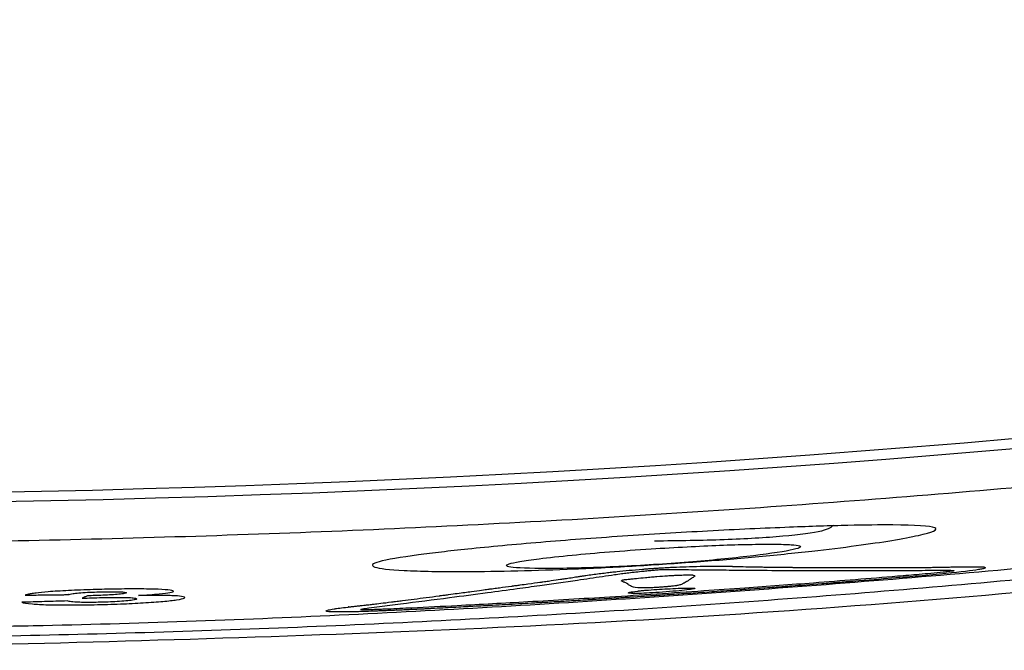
# Model space of a CAD drawing. Header units: millimetres. Extents: x 0 to 768, y 0 to 594.
# Tile 100 of 145: x 144.83 to 150.21, y 363.96 to 367.41. Entities that reach past the tile are written whole.
import ezdxf

# ---------------------------------------------------------------- set-up
doc = ezdxf.new("R2010")
doc.units = ezdxf.units.MM
doc.header["$LTSCALE"] = 2.75

msp = doc.modelspace()

# ---------------------------------------------------------------- linework, layer by layer
for points, knots in [([(143.2818, 364.0881), (143.3492, 364.0875), (143.4849, 364.0861), (143.6925, 364.0852), (143.9047, 364.0852), (144.1826, 364.0864), (144.5342, 364.09), (145.0927, 364.1002), (145.7951, 364.1209), (146.6293, 364.1562), (147.4631, 364.2007), (148.2977, 364.2533), (149.133, 364.3131), (149.9674, 364.3809), (150.801, 364.4575), (151.911, 364.5715), (153.296, 364.7365), (154.6769, 364.9321), (155.7787, 365.1063), (156.8789, 365.2924), (158.2497, 365.5465), (160.4312, 365.9991), (162.5959, 366.5212), (164.3389, 367.0016), (165.1397, 367.2343), (165.6729, 367.3924), (166.3383, 367.5953), (167.1351, 367.8471), (167.8086, 368.068), (168.3367, 368.2464), (168.7377, 368.3846), (169.121, 368.5191), (169.3823, 368.6132), (169.5076, 368.6583)], [0, 0, 0, 0, 0.007769, 0.015658, 0.023678, 0.031839, 0.047011, 0.063149, 0.094399, 0.125723, 0.157061, 0.188349, 0.219594, 0.250848, 0.282107, 0.313361, 0.375843, 0.438315, 0.469561, 0.500816, 0.563307, 0.625724, 0.750382, 0.812695, 0.828279, 0.843864, 0.87504, 0.906233, 0.937447, 0.954428, 0.968676, 0.984983, 1, 1, 1, 1]), ([(169.6122, 368.6502), (169.3298, 368.549), (168.7655, 368.3469), (167.9156, 368.0567), (167.0643, 367.7765), (166.2116, 367.5069), (165.3578, 367.2478), (164.5029, 366.9992), (163.6473, 366.7609), (162.7909, 366.533), (161.9341, 366.3153), (161.0769, 366.1079), (160.2196, 365.9107), (159.3623, 365.7235), (158.5052, 365.5465), (157.6483, 365.3795), (156.792, 365.2224), (155.9363, 365.0753), (155.0814, 364.9381), (154.2275, 364.8106), (153.3747, 364.693), (152.5232, 364.585), (151.6731, 364.4867), (150.8245, 364.398), (149.9777, 364.3189), (149.1327, 364.2493), (148.2898, 364.1891), (147.449, 364.1384), (146.6106, 364.0969), (145.7746, 364.0648), (144.9412, 364.042), (144.1106, 364.0278), (143.5577, 364.0261), (143.2818, 364.0252)], [0, 0, 0, 0, 0.033524, 0.066976, 0.100353, 0.133655, 0.166882, 0.200032, 0.233103, 0.266096, 0.299008, 0.331838, 0.364585, 0.397248, 0.429826, 0.462317, 0.494719, 0.527032, 0.559254, 0.591383, 0.623419, 0.655359, 0.687203, 0.718948, 0.750594, 0.782139, 0.813581, 0.844919, 0.876152, 0.907278, 0.938295, 0.969203, 1, 1, 1, 1]), ([(143.2818, 363.9621), (145.172, 364.0036), (148.9732, 364.0869), (154.672, 364.7451), (160.3497, 365.8203), (165.1995, 367.054), (168.0805, 368.1096), (169.1398, 368.4977)], [0, 0, 0, 0, 0.214882, 0.432138, 0.651256, 0.871773, 1, 1, 1, 1]), ([(161.4468, 366.6129), (161.1495, 366.5455), (160.5546, 366.4106), (159.6592, 366.2211), (158.7612, 366.0409), (157.8608, 365.871), (156.9581, 365.7112), (156.0533, 365.5615), (155.1467, 365.4219), (154.2384, 365.2926), (153.3286, 365.1734), (152.4175, 365.0645), (151.5054, 364.9658), (150.5924, 364.8774), (149.6787, 364.7993), (148.7646, 364.7315), (147.8502, 364.6741), (146.9358, 364.6271), (146.0216, 364.5904), (145.1077, 364.5644), (144.1945, 364.548), (143.5859, 364.546), (143.2818, 364.545)], [0, 0, 0, 0, 0.04993, 0.099893, 0.149886, 0.199904, 0.249944, 0.300001, 0.350072, 0.40015, 0.450233, 0.500315, 0.550392, 0.600458, 0.650509, 0.700539, 0.750544, 0.800518, 0.850456, 0.900353, 0.950203, 1, 1, 1, 1]), ([(148.1239, 364.5851), (148.2794, 364.5956), (148.6022, 364.6152), (149.0224, 364.6344), (149.3639, 364.6455), (149.672, 364.6489), (149.8923, 364.6372), (149.7985, 364.5993), (149.6068, 364.5632), (149.4094, 364.5339), (149.1562, 364.5031), (148.8623, 364.4728), (148.5329, 364.445), (148.1938, 364.4226), (147.8601, 364.4058), (147.5422, 364.3953), (147.2129, 364.3909), (146.908, 364.3955), (146.7398, 364.4151), (146.7631, 364.4452), (146.9424, 364.4752), (147.1314, 364.4989), (147.3397, 364.5218), (147.6599, 364.5517), (147.9698, 364.5747), (148.1239, 364.5851)], [0, 0, 0, 0, 0.048894, 0.099641, 0.14132, 0.18176, 0.250738, 0.318727, 0.353493, 0.387169, 0.421074, 0.458457, 0.49339, 0.52801, 0.563987, 0.599642, 0.636732, 0.693283, 0.746278, 0.800183, 0.856514, 0.878757, 0.900689, 0.951523, 1, 1, 1, 1]), ([(149.2788, 364.6458), (149.2662, 364.6349), (149.2406, 364.6125), (149.017, 364.5837), (148.6911, 364.5631), (148.4302, 364.5602), (148.3002, 364.5587)], [0, 0, 0, 0, 0.242552, 0.495493, 0.748434, 1, 1, 1, 1]), ([(148.2814, 364.5162), (148.204, 364.5112), (148.05, 364.5004), (147.8369, 364.4816), (147.6743, 364.4636), (147.5568, 364.4473), (147.4785, 364.4296), (147.4935, 364.412), (147.7271, 364.4071), (148.0648, 364.4152), (148.4036, 364.4365), (148.6468, 364.4574), (148.8632, 364.4803), (149.0302, 364.5039), (149.0986, 364.5226), (149.0992, 364.5331), (149.0539, 364.54), (148.9554, 364.5424), (148.8231, 364.5413), (148.6607, 364.5366), (148.4768, 364.5281), (148.3474, 364.5204), (148.2814, 364.5162)], [0, 0, 0, 0, 0.04638, 0.092283, 0.142017, 0.181392, 0.219425, 0.295581, 0.374562, 0.453561, 0.530114, 0.568083, 0.607657, 0.687554, 0.725647, 0.764572, 0.802575, 0.841248, 0.883533, 0.922456, 0.960421, 1, 1, 1, 1]), ([(149.7416, 364.3679), (149.8553, 364.3779), (149.9408, 364.3864), (149.9999, 364.3933), (150.0295, 364.3968), (150.053, 364.3999), (150.0703, 364.4027), (150.079, 364.404), (150.0862, 364.4054), (150.0918, 364.4066), (150.0946, 364.4072), (150.0971, 364.4078), (150.0991, 364.4083), (150.1001, 364.4086), (150.1011, 364.4089), (150.1019, 364.4092), (150.1028, 364.4094), (150.1037, 364.4098), (150.1041, 364.41), (150.106, 364.4107), (150.1071, 364.4115), (150.1074, 364.4124), (150.1075, 364.4128), (150.1074, 364.4133), (150.1071, 364.4138), (150.107, 364.414), (150.1068, 364.4142), (150.1066, 364.4145), (150.1065, 364.4146), (150.1063, 364.4147), (150.1062, 364.4148), (150.106, 364.4149), (150.1058, 364.4151), (150.1057, 364.4152), (150.1049, 364.4158), (150.1038, 364.4163), (150.1024, 364.4168), (150.101, 364.4172), (150.0989, 364.4176), (150.0973, 364.4178), (150.0957, 364.4181), (150.0938, 364.4183), (150.0916, 364.4184), (150.0906, 364.4185), (150.0894, 364.4185), (150.0882, 364.4186), (150.087, 364.4186), (150.0852, 364.4187), (150.0844, 364.4187), (150.0812, 364.4187), (150.076, 364.4187), (150.0693, 364.4186), (150.0659, 364.4186), (150.063, 364.4185), (150.0604, 364.4185), (150.0591, 364.4185), (150.0579, 364.4185), (150.0569, 364.4185), (150.0563, 364.4185), (150.0558, 364.4185), (150.0553, 364.4185), (150.0548, 364.4185), (150.055, 364.4185), (150.0539, 364.4185), (150.0494, 364.4186), (150.0451, 364.4187), (150.0409, 364.4187), (150.0387, 364.4187), (150.0366, 364.4187), (150.0346, 364.4188), (150.0325, 364.4188), (150.0299, 364.4188), (150.0285, 364.4188), (150.0227, 364.4188), (150.0168, 364.4188), (150.011, 364.4188), (150.0081, 364.4187), (150.0051, 364.4187), (150.0022, 364.4187), (150.0008, 364.4186), (149.9993, 364.4186), (149.9978, 364.4186), (149.9964, 364.4186), (149.9942, 364.4185), (149.9934, 364.4185), (149.9876, 364.4184), (149.9819, 364.4183), (149.9762, 364.4182), (149.9734, 364.4182), (149.9706, 364.4181), (149.9678, 364.4181), (149.965, 364.4181), (149.9612, 364.418), (149.9595, 364.418), (149.9561, 364.418), (149.9467, 364.4178), (149.9315, 364.4175), (149.9239, 364.4174), (149.9148, 364.4172), (149.9042, 364.417), (149.8989, 364.4169), (149.8932, 364.4168), (149.8872, 364.4167), (149.8842, 364.4166), (149.8811, 364.4166), (149.8779, 364.4165), (149.8747, 364.4165), (149.8707, 364.4164), (149.868, 364.4164), (149.8465, 364.416), (149.8303, 364.4157), (149.8194, 364.4155), (149.814, 364.4154), (149.8099, 364.4153), (149.8071, 364.4153), (149.8058, 364.4153), (149.8047, 364.4153), (149.804, 364.4152), (149.8037, 364.4152), (149.8034, 364.4152), (149.8032, 364.4152), (149.803, 364.4152), (149.8035, 364.4152), (149.8029, 364.4152), (149.7927, 364.4151), (149.778, 364.4149), (149.7587, 364.4148), (149.749, 364.4147), (149.7382, 364.4146), (149.7263, 364.4146), (149.7203, 364.4145), (149.7141, 364.4145), (149.7075, 364.4144), (149.7043, 364.4144), (149.7009, 364.4144), (149.6975, 364.4144), (149.6958, 364.4144), (149.6941, 364.4144), (149.6923, 364.4144), (149.6906, 364.4144), (149.6897, 364.4144), (149.6871, 364.4143), (149.6033, 364.414), (149.5194, 364.4138), (149.4354, 364.4138), (149.3934, 364.4138), (149.3514, 364.4139), (149.3093, 364.414), (149.2883, 364.4141), (149.2672, 364.4141), (149.2462, 364.4142), (149.2357, 364.4143), (149.2251, 364.4143), (149.2146, 364.4143), (149.2093, 364.4144), (149.2041, 364.4144), (149.1988, 364.4144), (149.1962, 364.4144), (149.1935, 364.4144), (149.1909, 364.4145), (149.1896, 364.4145), (149.1883, 364.4145), (149.187, 364.4145), (149.1863, 364.4145), (149.1857, 364.4145), (149.185, 364.4145), (149.1843, 364.4145), (149.1831, 364.4145), (149.183, 364.4145), (149.1772, 364.4145), (149.163, 364.4146), (149.1406, 364.4148), (149.1294, 364.4148), (149.1161, 364.4149), (149.1007, 364.4151), (149.0931, 364.4151), (149.0848, 364.4152), (149.0761, 364.4153), (149.0718, 364.4153), (149.0673, 364.4153), (149.0627, 364.4154), (149.0604, 364.4154), (149.058, 364.4154), (149.0556, 364.4154), (149.0533, 364.4154), (149.0514, 364.4155), (149.0484, 364.4155), (149.0004, 364.4159), (148.9619, 364.4163), (148.933, 364.4167), (148.9185, 364.4169), (148.9065, 364.417), (148.8968, 364.4171), (148.892, 364.4172), (148.8878, 364.4173), (148.8841, 364.4173), (148.8823, 364.4173), (148.8807, 364.4174), (148.8791, 364.4174), (148.8784, 364.4174), (148.8777, 364.4174), (148.877, 364.4174), (148.8763, 364.4174), (148.8763, 364.4174), (148.875, 364.4175), (148.8543, 364.4178), (148.824, 364.4184), (148.784, 364.4194), (148.779, 364.4195), (148.7739, 364.4196), (148.7686, 364.4198), (148.7633, 364.4199), (148.7625, 364.4199), (148.7602, 364.42), (148.7556, 364.4201), (148.7512, 364.4202), (148.747, 364.4203), (148.7429, 364.4204), (148.739, 364.4205), (148.7353, 364.4206), (148.7335, 364.4207), (148.7317, 364.4207), (148.73, 364.4207), (148.7292, 364.4208), (148.7284, 364.4208), (148.7275, 364.4208), (148.7267, 364.4208), (148.7253, 364.4209), (148.7251, 364.4209), (148.7217, 364.421), (148.7182, 364.421), (148.7148, 364.4211), (148.7131, 364.4212), (148.7113, 364.4212), (148.7096, 364.4213), (148.7088, 364.4213), (148.7079, 364.4213), (148.707, 364.4213), (148.7066, 364.4213), (148.7062, 364.4214), (148.7057, 364.4214), (148.7055, 364.4214), (148.7053, 364.4214), (148.7051, 364.4214), (148.7049, 364.4214), (148.7054, 364.4214), (148.7045, 364.4214), (148.7007, 364.4215), (148.6969, 364.4216), (148.693, 364.4217), (148.691, 364.4217), (148.6902, 364.4217), (148.6865, 364.4218), (148.6847, 364.4219), (148.6817, 364.422), (148.6798, 364.422), (148.678, 364.4221), (148.6763, 364.4222), (148.6748, 364.4222), (148.6625, 364.4226), (148.6416, 364.4227), (148.612, 364.4223), (148.6046, 364.4221), (148.5967, 364.422), (148.5882, 364.4218), (148.584, 364.4217), (148.5766, 364.4216), (148.5698, 364.4214), (148.5629, 364.4213), (148.5561, 364.4211), (148.5494, 364.421), (148.5226, 364.4203), (148.497, 364.4196), (148.4727, 364.4188), (148.4485, 364.418), (148.4255, 364.4171), (148.4037, 364.4162), (148.3929, 364.4157), (148.3823, 364.4152), (148.3721, 364.4147), (148.367, 364.4144), (148.362, 364.4141), (148.357, 364.4139), (148.3521, 364.4136), (148.3453, 364.4132), (148.3424, 364.413), (148.3366, 364.4127), (148.3308, 364.4123), (148.3249, 364.4119), (148.3219, 364.4117), (148.3189, 364.4115), (148.316, 364.4114), (148.313, 364.4112), (148.3087, 364.4109), (148.307, 364.4107), (148.3037, 364.4105), (148.3004, 364.4103), (148.2971, 364.4101), (148.2954, 364.4099), (148.2938, 364.4098), (148.2921, 364.4097), (148.2904, 364.4096), (148.2875, 364.4094), (148.2871, 364.4094), (148.2856, 364.4093), (148.2802, 364.4089), (148.277, 364.4087), (148.2738, 364.4085), (148.2721, 364.4084), (148.2691, 364.4082), (148.2661, 364.408), (148.2616, 364.4077), (148.2558, 364.4072), (148.2529, 364.407), (148.2496, 364.4068), (148.2459, 364.4065), (148.2423, 364.4062), (148.2402, 364.406), (148.234, 364.4055), (148.209, 364.4035), (148.1832, 364.4013), (148.1609, 364.3992), (148.1386, 364.397), (148.1154, 364.3947), (148.095, 364.3925), (148.0848, 364.3914), (148.0746, 364.3903), (148.0644, 364.3891), (148.0593, 364.3886), (148.0542, 364.388), (148.0491, 364.3874), (148.044, 364.3868), (148.0398, 364.3863), (148.0337, 364.3855), (148.0096, 364.3826), (147.9854, 364.3795), (147.9612, 364.3762), (147.9491, 364.3745), (147.937, 364.3728), (147.9249, 364.3711), (147.9189, 364.3702), (147.9128, 364.3694), (147.9067, 364.3685), (147.9037, 364.368), (147.9007, 364.3676), (147.8977, 364.3671), (147.8961, 364.3669), (147.8946, 364.3667), (147.8931, 364.3665), (147.8916, 364.3662), (147.8892, 364.3659), (147.8886, 364.3658), (147.8833, 364.365), (147.8762, 364.3639), (147.8673, 364.3626), (147.8584, 364.3612), (147.847, 364.3594), (147.8352, 364.3576), (147.8234, 364.3559), (147.8134, 364.3543), (147.805, 364.3531), (147.8009, 364.3524), (147.7971, 364.3519), (147.7938, 364.3514), (147.7922, 364.3511), (147.7906, 364.3509), (147.7892, 364.3507), (147.7878, 364.3505), (147.7871, 364.3504), (147.7852, 364.3501), (147.7702, 364.3479), (147.7534, 364.3454), (147.7348, 364.3428), (147.7254, 364.3414), (147.7156, 364.34), (147.7054, 364.3386), (147.7002, 364.3379), (147.695, 364.3371), (147.6896, 364.3364), (147.687, 364.336), (147.6843, 364.3356), (147.6815, 364.3352), (147.6802, 364.335), (147.6788, 364.3348), (147.6774, 364.3346), (147.676, 364.3344), (147.6738, 364.3341), (147.6732, 364.3341), (147.6557, 364.3316), (147.634, 364.3286), (147.6081, 364.3251), (147.5951, 364.3233), (147.5811, 364.3214), (147.5661, 364.3193), (147.5585, 364.3183), (147.5508, 364.3173), (147.5427, 364.3162), (147.5387, 364.3157), (147.5346, 364.3151), (147.5305, 364.3145), (147.5284, 364.3143), (147.5263, 364.314), (147.5242, 364.3137), (147.5221, 364.3134), (147.5192, 364.313), (147.5178, 364.3128), (147.4962, 364.3099), (147.4746, 364.3071), (147.4529, 364.3042), (147.4421, 364.3028), (147.4313, 364.3013), (147.4204, 364.2999), (147.415, 364.2992), (147.4096, 364.2985), (147.4042, 364.2977), (147.4015, 364.2974), (147.3988, 364.297), (147.396, 364.2967), (147.3947, 364.2965), (147.3933, 364.2963), (147.392, 364.2961), (147.3906, 364.296), (147.3884, 364.2957), (147.3879, 364.2956), (147.3727, 364.2936), (147.343, 364.2896), (147.2986, 364.2836), (147.2765, 364.2806), (147.2507, 364.2771), (147.2212, 364.2731), (147.2065, 364.2711), (147.1908, 364.269), (147.1743, 364.2668), (147.166, 364.2657), (147.1575, 364.2645), (147.1488, 364.2633), (147.1444, 364.2628), (147.14, 364.2622), (147.1355, 364.2616), (147.1333, 364.2613), (147.131, 364.261), (147.1288, 364.2607), (147.1265, 364.2604), (147.1249, 364.2601), (147.1219, 364.2597), (147.0742, 364.2534), (147.0288, 364.2474), (146.9856, 364.2418), (146.964, 364.2391), (146.943, 364.2364), (146.9225, 364.2338), (146.9123, 364.2325), (146.9022, 364.2312), (146.8923, 364.2299), (146.8873, 364.2293), (146.8823, 364.2287), (146.8774, 364.2281), (146.8725, 364.2275), (146.8685, 364.227), (146.8628, 364.2263), (146.8173, 364.2206), (146.7847, 364.2166), (146.7665, 364.2145), (146.762, 364.214), (146.7551, 364.2132), (146.7458, 364.2122), (146.7412, 364.2116), (146.7359, 364.211), (146.7301, 364.2104), (146.7272, 364.21), (146.7241, 364.2097), (146.7209, 364.2093), (146.7193, 364.2092), (146.7177, 364.209), (146.716, 364.2088), (146.7143, 364.2086), (146.7117, 364.2083), (146.7109, 364.2082), (146.7046, 364.2075), (146.6986, 364.2068), (146.6929, 364.2062), (146.69, 364.2059), (146.6873, 364.2055), (146.6846, 364.2052), (146.6818, 364.2049), (146.6785, 364.2046), (146.6766, 364.2043), (146.6694, 364.2035), (146.6627, 364.2028), (146.6566, 364.2021), (146.6535, 364.2017), (146.6506, 364.2014), (146.6478, 364.2011), (146.6451, 364.2008), (146.6417, 364.2004), (146.64, 364.2002), (146.6365, 364.1998), (146.633, 364.1994), (146.6301, 364.1991), (146.6271, 364.1987), (146.6278, 364.1988), (146.6282, 364.1989), (146.6285, 364.1989), (146.6285, 364.1989), (146.6278, 364.1988), (146.6274, 364.1988), (146.6268, 364.1987), (146.626, 364.1986), (146.6256, 364.1986), (146.6251, 364.1985), (146.6245, 364.1984), (146.6243, 364.1984), (146.624, 364.1984), (146.6237, 364.1983), (146.6235, 364.1983), (146.6234, 364.1983), (146.6232, 364.1983), (146.6231, 364.1983), (146.6237, 364.1984), (146.6227, 364.1982), (146.6064, 364.1963), (146.592, 364.1945), (146.5795, 364.1928), (146.5733, 364.192), (146.5676, 364.1912), (146.5624, 364.1905), (146.5597, 364.1901), (146.5572, 364.1898), (146.5549, 364.1894), (146.5537, 364.1893), (146.5525, 364.1891), (146.5514, 364.1889), (146.5503, 364.1887), (146.5498, 364.1887), (146.5481, 364.1884), (146.5346, 364.1863), (146.5242, 364.1845), (146.5169, 364.1827), (146.5097, 364.181), (146.5057, 364.1795), (146.5047, 364.1781), (146.5042, 364.1773), (146.5046, 364.1767), (146.5058, 364.176), (146.5064, 364.1757), (146.5072, 364.1753), (146.5082, 364.175), (146.5088, 364.1749), (146.5093, 364.1747), (146.51, 364.1746), (146.5106, 364.1744), (146.5115, 364.1742), (146.512, 364.1741), (146.516, 364.1733), (146.5213, 364.1727), (146.529, 364.1723), (146.5368, 364.1719), (146.5466, 364.1716), (146.5583, 364.1715), (146.5701, 364.1714), (146.5853, 364.1714), (146.5997, 364.1715), (146.6141, 364.1717), (146.63, 364.1719), (146.6474, 364.1723), (146.6561, 364.1725), (146.6651, 364.1727), (146.6746, 364.173), (146.6793, 364.1731), (146.6841, 364.1733), (146.689, 364.1734), (146.6915, 364.1735), (146.694, 364.1735), (146.6965, 364.1736), (146.699, 364.1737), (146.7026, 364.1738), (146.704, 364.1739), (146.7261, 364.1746), (146.7479, 364.1753), (146.7693, 364.1761), (146.7801, 364.1765), (146.7907, 364.1768), (146.8012, 364.1772), (146.8065, 364.1774), (146.8117, 364.1776), (146.817, 364.1779), (146.8196, 364.178), (146.8222, 364.1781), (146.8248, 364.1782), (146.8274, 364.1783), (146.8311, 364.1784), (146.8326, 364.1785), (146.8442, 364.1789), (146.8597, 364.1796), (146.8793, 364.1804), (146.889, 364.1808), (146.8998, 364.1813), (146.9115, 364.1818), (146.9174, 364.1821), (146.9235, 364.1824), (146.9299, 364.1827), (146.9331, 364.1828), (146.9363, 364.1829), (146.9396, 364.1831), (146.943, 364.1832), (146.9483, 364.1835), (146.9498, 364.1835), (146.9618, 364.1841), (146.9746, 364.1847), (146.9881, 364.1853), (146.9948, 364.1856), (147.0018, 364.186), (147.0088, 364.1863), (147.0124, 364.1865), (147.016, 364.1867), (147.0196, 364.1868), (147.0232, 364.187), (147.0281, 364.1872), (147.0306, 364.1874), (147.0406, 364.1879), (147.0498, 364.1883), (147.0583, 364.1887), (147.0625, 364.1889), (147.0666, 364.1891), (147.0705, 364.1893), (147.0724, 364.1894), (147.0743, 364.1895), (147.0762, 364.1896), (147.0771, 364.1897), (147.078, 364.1897), (147.0789, 364.1898), (147.0793, 364.1898), (147.0798, 364.1898), (147.0802, 364.1898), (147.0807, 364.1899), (147.079, 364.1898), (147.0816, 364.1899), (147.1229, 364.192), (147.1623, 364.194), (147.1999, 364.196), (147.2187, 364.197), (147.2371, 364.1979), (147.2549, 364.1989), (147.2638, 364.1994), (147.2727, 364.1998), (147.2813, 364.2003), (147.2857, 364.2005), (147.29, 364.2007), (147.2943, 364.201), (147.2964, 364.2011), (147.2986, 364.2012), (147.3007, 364.2013), (147.3028, 364.2014), (147.3064, 364.2016), (147.3071, 364.2017), (147.3278, 364.2028), (147.347, 364.2038), (147.3649, 364.2048), (147.3739, 364.2052), (147.3824, 364.2057), (147.3907, 364.2061), (147.3948, 364.2064), (147.3988, 364.2066), (147.4028, 364.2068), (147.4048, 364.2069), (147.4067, 364.207), (147.4086, 364.2071), (147.4096, 364.2072), (147.4106, 364.2072), (147.4115, 364.2073), (147.4125, 364.2073), (147.4114, 364.2073), (147.4144, 364.2074), (147.4618, 364.21), (147.5092, 364.2126), (147.5566, 364.2152), (147.5803, 364.2165), (147.604, 364.2178), (147.6277, 364.2192), (147.6396, 364.2198), (147.6514, 364.2205), (147.6633, 364.2212), (147.6692, 364.2215), (147.6752, 364.2219), (147.6811, 364.2222), (147.684, 364.2224), (147.687, 364.2225), (147.69, 364.2227), (147.6929, 364.2229), (147.6978, 364.2231), (147.6989, 364.2232), (147.7077, 364.2237), (147.7343, 364.2252), (147.7785, 364.2278), (147.8007, 364.2291), (147.8272, 364.2307), (147.8582, 364.2325), (147.8737, 364.2335), (147.8903, 364.2345), (147.908, 364.2355), (147.9168, 364.2361), (147.9259, 364.2366), (147.9353, 364.2372), (147.94, 364.2375), (147.9448, 364.2378), (147.9496, 364.2381), (147.9521, 364.2382), (147.9545, 364.2384), (147.957, 364.2385), (147.9594, 364.2387), (147.963, 364.2389), (147.9644, 364.239), (148.0066, 364.2415), (148.045, 364.2439), (148.0794, 364.2461), (148.0965, 364.2471), (148.1127, 364.2482), (148.128, 364.2491), (148.1356, 364.2496), (148.1429, 364.2501), (148.15, 364.2505), (148.1536, 364.2507), (148.1571, 364.251), (148.1605, 364.2512), (148.1639, 364.2514), (148.1691, 364.2517), (148.1706, 364.2518), (148.1946, 364.2534), (148.2187, 364.2549), (148.2427, 364.2565), (148.2547, 364.2572), (148.2667, 364.258), (148.2787, 364.2588), (148.2817, 364.259), (148.2825, 364.259), (148.2911, 364.2596), (148.2997, 364.2602), (148.3083, 364.2607), (148.317, 364.2613), (148.3342, 364.2624), (148.3515, 364.2636), (148.3688, 364.2647), (148.4033, 364.267), (148.4378, 364.2693), (148.4723, 364.2716), (148.4896, 364.2728), (148.5069, 364.2739), (148.5241, 364.2751), (148.5414, 364.2763), (148.5643, 364.2778), (148.5992, 364.2803), (148.6341, 364.2827), (148.679, 364.2858), (148.7339, 364.2897), (148.7614, 364.2916), (148.7913, 364.2938), (148.8238, 364.2961), (148.8562, 364.2985), (148.8716, 364.2996), (148.8899, 364.3009), (148.9266, 364.3036), (148.9583, 364.3059), (148.9851, 364.3079), (148.9985, 364.3089), (149.0107, 364.3098), (149.0216, 364.3106), (149.027, 364.311), (149.0322, 364.3114), (149.037, 364.3118), (149.0418, 364.3121), (149.0446, 364.3124), (149.0506, 364.3128), (149.0982, 364.3164), (149.1527, 364.3205), (149.2142, 364.3252), (149.2296, 364.3264), (149.2454, 364.3276), (149.2616, 364.3288), (149.2657, 364.3291), (149.2698, 364.3294), (149.2739, 364.3298), (149.278, 364.3301), (149.2789, 364.3302), (149.2797, 364.3302), (149.2814, 364.3303), (149.2831, 364.3305), (149.2848, 364.3306), (149.2915, 364.3311), (149.2983, 364.3317), (149.305, 364.3322), (149.3186, 364.3332), (149.3321, 364.3343), (149.3456, 364.3353), (149.3524, 364.3359), (149.3591, 364.3364), (149.3659, 364.3369), (149.3693, 364.3372), (149.3726, 364.3375), (149.376, 364.3377), (149.3777, 364.3379), (149.3794, 364.338), (149.3811, 364.3381), (149.3819, 364.3382), (149.3828, 364.3383), (149.3836, 364.3383), (149.3845, 364.3384), (149.3836, 364.3383), (149.3862, 364.3385), (149.5493, 364.3514), (149.6678, 364.3614), (149.7416, 364.3679)], [0, 0, 0, 0, 0.003704, 0.003704, 0.003704, 0.007407, 0.007407, 0.007407, 0.011111, 0.011111, 0.011111, 0.014815, 0.014815, 0.014815, 0.018519, 0.018519, 0.018519, 0.022222, 0.022222, 0.022222, 0.025926, 0.025926, 0.025926, 0.02963, 0.02963, 0.02963, 0.033333, 0.033333, 0.033333, 0.037037, 0.037037, 0.037037, 0.040741, 0.040741, 0.040741, 0.044444, 0.044444, 0.044444, 0.048148, 0.048148, 0.048148, 0.051852, 0.051852, 0.051852, 0.055556, 0.055556, 0.055556, 0.059259, 0.059259, 0.059259, 0.062963, 0.062963, 0.062963, 0.066667, 0.066667, 0.066667, 0.07037, 0.07037, 0.07037, 0.074074, 0.074074, 0.074074, 0.077778, 0.077778, 0.077778, 0.081481, 0.081481, 0.081481, 0.085185, 0.085185, 0.085185, 0.088889, 0.088889, 0.088889, 0.092593, 0.092593, 0.092593, 0.096296, 0.096296, 0.096296, 0.1, 0.1, 0.1, 0.103704, 0.103704, 0.103704, 0.107407, 0.107407, 0.107407, 0.111111, 0.111111, 0.111111, 0.114815, 0.114815, 0.114815, 0.118519, 0.118519, 0.118519, 0.122222, 0.122222, 0.122222, 0.125926, 0.125926, 0.125926, 0.12963, 0.12963, 0.12963, 0.133333, 0.133333, 0.133333, 0.137037, 0.137037, 0.137037, 0.140741, 0.140741, 0.140741, 0.144444, 0.144444, 0.144444, 0.148148, 0.148148, 0.148148, 0.151852, 0.151852, 0.151852, 0.155556, 0.155556, 0.155556, 0.159259, 0.159259, 0.159259, 0.162963, 0.162963, 0.162963, 0.166667, 0.166667, 0.166667, 0.17037, 0.17037, 0.17037, 0.174074, 0.174074, 0.174074, 0.177778, 0.177778, 0.177778, 0.181481, 0.181481, 0.181481, 0.185185, 0.185185, 0.185185, 0.188889, 0.188889, 0.188889, 0.192593, 0.192593, 0.192593, 0.196296, 0.196296, 0.196296, 0.2, 0.2, 0.2, 0.203704, 0.203704, 0.203704, 0.207407, 0.207407, 0.207407, 0.211111, 0.211111, 0.211111, 0.214815, 0.214815, 0.214815, 0.218519, 0.218519, 0.218519, 0.222222, 0.222222, 0.222222, 0.225926, 0.225926, 0.225926, 0.22963, 0.22963, 0.22963, 0.233333, 0.233333, 0.233333, 0.237037, 0.237037, 0.237037, 0.240741, 0.240741, 0.240741, 0.244444, 0.244444, 0.244444, 0.248148, 0.248148, 0.248148, 0.251852, 0.251852, 0.251852, 0.255556, 0.255556, 0.255556, 0.259259, 0.259259, 0.259259, 0.262963, 0.262963, 0.262963, 0.266667, 0.266667, 0.266667, 0.27037, 0.27037, 0.27037, 0.274074, 0.274074, 0.274074, 0.277778, 0.277778, 0.277778, 0.281481, 0.281481, 0.281481, 0.285185, 0.285185, 0.285185, 0.288889, 0.288889, 0.288889, 0.292593, 0.292593, 0.292593, 0.296296, 0.296296, 0.296296, 0.3, 0.3, 0.3, 0.303704, 0.303704, 0.303704, 0.307407, 0.307407, 0.307407, 0.311111, 0.311111, 0.311111, 0.314815, 0.314815, 0.314815, 0.318519, 0.318519, 0.318519, 0.322222, 0.322222, 0.322222, 0.325926, 0.325926, 0.325926, 0.32963, 0.32963, 0.32963, 0.333333, 0.333333, 0.333333, 0.337037, 0.337037, 0.337037, 0.340741, 0.340741, 0.340741, 0.344444, 0.344444, 0.344444, 0.348148, 0.348148, 0.348148, 0.351852, 0.351852, 0.351852, 0.355556, 0.355556, 0.355556, 0.359259, 0.359259, 0.359259, 0.362963, 0.362963, 0.362963, 0.366667, 0.366667, 0.366667, 0.37037, 0.37037, 0.37037, 0.374074, 0.374074, 0.374074, 0.377778, 0.377778, 0.377778, 0.381481, 0.381481, 0.381481, 0.385185, 0.385185, 0.385185, 0.388889, 0.388889, 0.388889, 0.392593, 0.392593, 0.392593, 0.396296, 0.396296, 0.396296, 0.4, 0.4, 0.4, 0.403704, 0.403704, 0.403704, 0.407407, 0.407407, 0.407407, 0.411111, 0.411111, 0.411111, 0.414815, 0.414815, 0.414815, 0.418519, 0.418519, 0.418519, 0.422222, 0.422222, 0.422222, 0.425926, 0.425926, 0.425926, 0.42963, 0.42963, 0.42963, 0.433333, 0.433333, 0.433333, 0.437037, 0.437037, 0.437037, 0.440741, 0.440741, 0.440741, 0.444444, 0.444444, 0.444444, 0.448148, 0.448148, 0.448148, 0.451852, 0.451852, 0.451852, 0.455556, 0.455556, 0.455556, 0.459259, 0.459259, 0.459259, 0.462963, 0.462963, 0.462963, 0.466667, 0.466667, 0.466667, 0.47037, 0.47037, 0.47037, 0.474074, 0.474074, 0.474074, 0.477778, 0.477778, 0.477778, 0.481481, 0.481481, 0.481481, 0.485185, 0.485185, 0.485185, 0.488889, 0.488889, 0.488889, 0.492593, 0.492593, 0.492593, 0.496296, 0.496296, 0.496296, 0.5, 0.5, 0.5, 0.503704, 0.503704, 0.503704, 0.507407, 0.507407, 0.507407, 0.511111, 0.511111, 0.511111, 0.514815, 0.514815, 0.514815, 0.518519, 0.518519, 0.518519, 0.522222, 0.522222, 0.522222, 0.525926, 0.525926, 0.525926, 0.52963, 0.52963, 0.52963, 0.533333, 0.533333, 0.533333, 0.537037, 0.537037, 0.537037, 0.540741, 0.540741, 0.540741, 0.544444, 0.544444, 0.544444, 0.548148, 0.548148, 0.548148, 0.551852, 0.551852, 0.551852, 0.555556, 0.555556, 0.555556, 0.559259, 0.559259, 0.559259, 0.562963, 0.562963, 0.562963, 0.566667, 0.566667, 0.566667, 0.57037, 0.57037, 0.57037, 0.574074, 0.574074, 0.574074, 0.577778, 0.577778, 0.577778, 0.581481, 0.581481, 0.581481, 0.585185, 0.585185, 0.585185, 0.588889, 0.588889, 0.588889, 0.592593, 0.592593, 0.592593, 0.596296, 0.596296, 0.596296, 0.6, 0.6, 0.6, 0.603704, 0.603704, 0.603704, 0.607407, 0.607407, 0.607407, 0.611111, 0.611111, 0.611111, 0.614815, 0.614815, 0.614815, 0.618519, 0.618519, 0.618519, 0.622222, 0.622222, 0.622222, 0.625926, 0.625926, 0.625926, 0.62963, 0.62963, 0.62963, 0.633333, 0.633333, 0.633333, 0.637037, 0.637037, 0.637037, 0.640741, 0.640741, 0.640741, 0.644444, 0.644444, 0.644444, 0.648148, 0.648148, 0.648148, 0.651852, 0.651852, 0.651852, 0.655556, 0.655556, 0.655556, 0.659259, 0.659259, 0.659259, 0.662963, 0.662963, 0.662963, 0.666667, 0.666667, 0.666667, 0.67037, 0.67037, 0.67037, 0.674074, 0.674074, 0.674074, 0.677778, 0.677778, 0.677778, 0.681481, 0.681481, 0.681481, 0.685185, 0.685185, 0.685185, 0.688889, 0.688889, 0.688889, 0.692593, 0.692593, 0.692593, 0.696296, 0.696296, 0.696296, 0.7, 0.7, 0.7, 0.703704, 0.703704, 0.703704, 0.707407, 0.707407, 0.707407, 0.711111, 0.711111, 0.711111, 0.714815, 0.714815, 0.714815, 0.718519, 0.718519, 0.718519, 0.722222, 0.722222, 0.722222, 0.725926, 0.725926, 0.725926, 0.72963, 0.72963, 0.72963, 0.733333, 0.733333, 0.733333, 0.737037, 0.737037, 0.737037, 0.740741, 0.740741, 0.740741, 0.744444, 0.744444, 0.744444, 0.748148, 0.748148, 0.748148, 0.751852, 0.751852, 0.751852, 0.755556, 0.755556, 0.755556, 0.759259, 0.759259, 0.759259, 0.762963, 0.762963, 0.762963, 0.766667, 0.766667, 0.766667, 0.77037, 0.77037, 0.77037, 0.774074, 0.774074, 0.774074, 0.777778, 0.777778, 0.777778, 0.781481, 0.781481, 0.781481, 0.785185, 0.785185, 0.785185, 0.788889, 0.788889, 0.788889, 0.792593, 0.792593, 0.792593, 0.796296, 0.796296, 0.796296, 0.8, 0.8, 0.8, 0.803704, 0.803704, 0.803704, 0.807407, 0.807407, 0.807407, 0.811111, 0.811111, 0.811111, 0.814815, 0.814815, 0.814815, 0.818519, 0.818519, 0.818519, 0.822222, 0.822222, 0.822222, 0.825926, 0.825926, 0.825926, 0.82963, 0.82963, 0.82963, 0.833333, 0.833333, 0.833333, 0.837037, 0.837037, 0.837037, 0.840741, 0.840741, 0.840741, 0.844444, 0.844444, 0.844444, 0.848148, 0.848148, 0.848148, 0.851852, 0.851852, 0.851852, 0.855556, 0.855556, 0.855556, 0.859259, 0.859259, 0.859259, 0.862963, 0.862963, 0.862963, 0.866667, 0.866667, 0.866667, 0.87037, 0.87037, 0.87037, 0.874074, 0.874074, 0.874074, 0.877778, 0.877778, 0.877778, 0.881481, 0.881481, 0.881481, 0.885185, 0.885185, 0.885185, 0.888889, 0.888889, 0.888889, 0.892593, 0.892593, 0.892593, 0.896296, 0.896296, 0.896296, 0.9, 0.9, 0.9, 0.903704, 0.903704, 0.903704, 0.907407, 0.907407, 0.907407, 0.911111, 0.911111, 0.911111, 0.914815, 0.914815, 0.914815, 0.918519, 0.918519, 0.918519, 0.922222, 0.922222, 0.922222, 0.925926, 0.925926, 0.925926, 0.92963, 0.92963, 0.92963, 0.933333, 0.933333, 0.933333, 0.937037, 0.937037, 0.937037, 0.940741, 0.940741, 0.940741, 0.944444, 0.944444, 0.944444, 0.948148, 0.948148, 0.948148, 0.951852, 0.951852, 0.951852, 0.955556, 0.955556, 0.955556, 0.959259, 0.959259, 0.959259, 0.962963, 0.962963, 0.962963, 0.966667, 0.966667, 0.966667, 0.97037, 0.97037, 0.97037, 0.974074, 0.974074, 0.974074, 0.977778, 0.977778, 0.977778, 0.981481, 0.981481, 0.981481, 0.985185, 0.985185, 0.985185, 0.988889, 0.988889, 0.988889, 0.992593, 0.992593, 0.992593, 0.996296, 0.996296, 0.996296, 1, 1, 1, 1]), ([(148.3115, 364.4019), (148.3074, 364.4016), (148.2986, 364.4007), (148.2856, 364.3995), (148.272, 364.3982), (148.2579, 364.3968), (148.2432, 364.3953), (148.2052, 364.3914), (148.1601, 364.3865), (148.1159, 364.3805), (148.0704, 364.374), (147.9913, 364.3623), (147.8546, 364.3424), (147.7007, 364.3203), (147.5369, 364.2976), (147.3715, 364.2754), (147.1584, 364.2474), (146.9611, 364.2222), (146.8144, 364.2038), (146.7404, 364.1946), (146.7028, 364.189), (146.6894, 364.1851), (146.704, 364.1832), (146.739, 364.1833), (146.7741, 364.1844), (146.8091, 364.1857), (146.8735, 364.1883), (147.012, 364.1949), (147.2671, 364.2077), (147.6277, 364.2272), (148.077, 364.2537), (148.4724, 364.2793), (148.8437, 364.3052), (149.1966, 364.3315), (149.4951, 364.3553), (149.6876, 364.3713), (149.7487, 364.3764), (149.8127, 364.3821), (149.8628, 364.3872), (149.8966, 364.3908), (149.9177, 364.3931), (149.9356, 364.3957), (149.9372, 364.3976), (149.9271, 364.3988), (149.9043, 364.3995), (149.8693, 364.3997), (149.8208, 364.3995), (149.7509, 364.3988), (149.6748, 364.3981), (149.5349, 364.3974), (149.3538, 364.3972), (149.1255, 364.3978), (148.926, 364.3989), (148.755, 364.4003), (148.6118, 364.4016), (148.4989, 364.4026), (148.4102, 364.4032), (148.3589, 364.4031), (148.3221, 364.4027), (148.3115, 364.4019)], [0, 0, 0, 0, 0.001433, 0.002976, 0.004631, 0.006403, 0.008295, 0.010308, 0.02148, 0.027047, 0.034653, 0.048198, 0.076525, 0.119654, 0.145109, 0.178152, 0.220216, 0.275326, 0.299059, 0.311554, 0.321452, 0.32889, 0.334687, 0.338551, 0.343085, 0.345922, 0.349504, 0.362996, 0.388417, 0.428021, 0.473919, 0.526658, 0.549735, 0.588265, 0.635368, 0.641713, 0.647579, 0.654208, 0.661453, 0.663856, 0.665901, 0.668889, 0.672613, 0.677679, 0.684336, 0.692691, 0.702578, 0.715305, 0.735231, 0.748283, 0.800942, 0.847379, 0.887612, 0.921659, 0.949535, 0.971258, 0.986849, 0.996351, 1, 1, 1, 1]), ([(148.185, 364.307), (148.1945, 364.3038), (148.2183, 364.3023), (148.2511, 364.3027), (148.2592, 364.3028), (148.2677, 364.303), (148.2765, 364.3034), (148.2852, 364.3037), (148.2956, 364.3042), (148.3036, 364.3047), (148.3117, 364.3052), (148.3196, 364.3057), (148.3273, 364.3063), (148.3312, 364.3065), (148.3351, 364.3068), (148.3389, 364.3071), (148.3427, 364.3074), (148.3476, 364.3077), (148.3503, 364.308), (148.3556, 364.3084), (148.3607, 364.3088), (148.3655, 364.3092), (148.3679, 364.3094), (148.3703, 364.3096), (148.3725, 364.3098), (148.3748, 364.31), (148.378, 364.3103), (148.3791, 364.3105), (148.3815, 364.3107), (148.3842, 364.311), (148.3871, 364.3113), (148.39, 364.3116), (148.3942, 364.312), (148.3966, 364.3123), (148.4014, 364.3128), (148.406, 364.3134), (148.4101, 364.3139), (148.4122, 364.3142), (148.4142, 364.3145), (148.4161, 364.3147), (148.418, 364.315), (148.4207, 364.3154), (148.4216, 364.3155), (148.4289, 364.3167), (148.4357, 364.3183), (148.4421, 364.3205), (148.4452, 364.3216), (148.4483, 364.3229), (148.4512, 364.3242), (148.4526, 364.3249), (148.4541, 364.3256), (148.4555, 364.3264), (148.4562, 364.3267), (148.4569, 364.3271), (148.4575, 364.3275), (148.4579, 364.3277), (148.4582, 364.3279), (148.4586, 364.3281), (148.4587, 364.3282), (148.4589, 364.3283), (148.4591, 364.3284), (148.4592, 364.3285), (148.4595, 364.3287), (148.4596, 364.3287), (148.4603, 364.3291), (148.462, 364.3301), (148.4647, 364.3317), (148.466, 364.3325), (148.4676, 364.3334), (148.4695, 364.3345), (148.4704, 364.335), (148.4714, 364.3356), (148.4725, 364.3362), (148.473, 364.3365), (148.4735, 364.3368), (148.4741, 364.3371), (148.4744, 364.3373), (148.4746, 364.3374), (148.4749, 364.3376), (148.4751, 364.3377), (148.4752, 364.3378), (148.4754, 364.3378), (148.4755, 364.3379), (148.4755, 364.3379), (148.4758, 364.3381), (148.4858, 364.3439), (148.4943, 364.3491), (148.5012, 364.3538), (148.5047, 364.3562), (148.5078, 364.3584), (148.5105, 364.3605), (148.5118, 364.3616), (148.5131, 364.3626), (148.5143, 364.3635), (148.5148, 364.364), (148.5154, 364.3645), (148.5159, 364.365), (148.5165, 364.3655), (148.5171, 364.366), (148.5175, 364.3664), (148.5183, 364.3671), (148.5189, 364.3676), (148.5196, 364.3678), (148.5204, 364.3681), (148.5218, 364.3682), (148.522, 364.3683), (148.5221, 364.3685), (148.5219, 364.3687), (148.5212, 364.369), (148.5206, 364.3693), (148.5198, 364.3696), (148.5182, 364.3701), (148.5151, 364.3711), (148.5128, 364.3718), (148.5113, 364.3723), (148.5105, 364.3725), (148.5099, 364.3727), (148.5095, 364.3729), (148.5093, 364.373), (148.5091, 364.373), (148.509, 364.373), (148.509, 364.3731), (148.5089, 364.3731), (148.5089, 364.3731), (148.5089, 364.3731), (148.5089, 364.3731), (148.5089, 364.3731), (148.5089, 364.3731), (148.5089, 364.373), (148.5089, 364.3731), (148.5086, 364.3735), (148.508, 364.3738), (148.507, 364.3741), (148.5065, 364.3742), (148.5059, 364.3743), (148.5053, 364.3744), (148.5046, 364.3745), (148.5046, 364.3745), (148.503, 364.3746), (148.5, 364.3748), (148.4954, 364.3748), (148.4893, 364.3748), (148.4832, 364.3747), (148.4773, 364.3746), (148.4663, 364.3742), (148.4608, 364.374), (148.4547, 364.3738), (148.4481, 364.3735), (148.4447, 364.3734), (148.4413, 364.3733), (148.4376, 364.3731), (148.434, 364.373), (148.432, 364.3729), (148.4263, 364.3726), (148.4206, 364.3724), (148.4155, 364.3721), (148.411, 364.3719), (148.4065, 364.3717), (148.4039, 364.3716), (148.3993, 364.3713), (148.39, 364.3708), (148.3789, 364.3702), (148.37, 364.3696), (148.3522, 364.3684), (148.3333, 364.3671), (148.3132, 364.3654), (148.3032, 364.3646), (148.2929, 364.3638), (148.2823, 364.3629), (148.2771, 364.3624), (148.2717, 364.3619), (148.2663, 364.3614), (148.2608, 364.3609), (148.254, 364.3603), (148.2498, 364.3599), (148.2329, 364.3583), (148.2167, 364.3568), (148.201, 364.3552), (148.1932, 364.3544), (148.1856, 364.3536), (148.1781, 364.3528), (148.1744, 364.3524), (148.1707, 364.352), (148.167, 364.3516), (148.1633, 364.3512), (148.1589, 364.3507), (148.1561, 364.3504), (148.1507, 364.3498), (148.146, 364.3493), (148.142, 364.3488), (148.1381, 364.3483), (148.1336, 364.3478), (148.1323, 364.3476), (148.1296, 364.3472), (148.1275, 364.3468), (148.1266, 364.3465), (148.125, 364.346), (148.1236, 364.3453), (148.1225, 364.3444), (148.1219, 364.344), (148.1215, 364.3436), (148.121, 364.343), (148.1208, 364.3428), (148.1206, 364.3425), (148.1204, 364.3423), (148.1203, 364.3421), (148.1203, 364.342), (148.1202, 364.3418), (148.1201, 364.3418), (148.1201, 364.3417), (148.1201, 364.3416), (148.12, 364.3416), (148.12, 364.3414), (148.12, 364.3414), (148.1198, 364.3411), (148.1198, 364.3407), (148.1201, 364.3404), (148.1203, 364.3402), (148.1205, 364.34), (148.1208, 364.3398), (148.1209, 364.3397), (148.121, 364.3396), (148.1212, 364.3395), (148.1213, 364.3395), (148.1214, 364.3394), (148.1215, 364.3394), (148.1216, 364.3394), (148.1215, 364.3394), (148.1217, 364.3393), (148.124, 364.3381), (148.1265, 364.337), (148.1291, 364.3359), (148.1303, 364.3354), (148.1317, 364.3348), (148.133, 364.3343), (148.1337, 364.334), (148.1344, 364.3337), (148.1351, 364.3335), (148.1354, 364.3333), (148.1358, 364.3332), (148.1361, 364.3331), (148.1365, 364.3329), (148.1367, 364.3328), (148.1372, 364.3326), (148.1411, 364.3312), (148.1445, 364.3297), (148.1473, 364.3283), (148.1487, 364.3276), (148.1499, 364.3269), (148.151, 364.3262), (148.1516, 364.3259), (148.1521, 364.3256), (148.1526, 364.3252), (148.1531, 364.3249), (148.1536, 364.3245), (148.1539, 364.3242), (148.1543, 364.3239), (148.1548, 364.3235), (148.1554, 364.3229), (148.1558, 364.3226), (148.1561, 364.3223), (148.1565, 364.3219), (148.1569, 364.3215), (148.1575, 364.3211), (148.1579, 364.3207), (148.1595, 364.3192), (148.1616, 364.3176), (148.1642, 364.3161), (148.1693, 364.3131), (148.1763, 364.31), (148.185, 364.307)], [0, 0, 0, 0, 0.011111, 0.011111, 0.011111, 0.022222, 0.022222, 0.022222, 0.033333, 0.033333, 0.033333, 0.044444, 0.044444, 0.044444, 0.055556, 0.055556, 0.055556, 0.066667, 0.066667, 0.066667, 0.077778, 0.077778, 0.077778, 0.088889, 0.088889, 0.088889, 0.1, 0.1, 0.1, 0.111111, 0.111111, 0.111111, 0.122222, 0.122222, 0.122222, 0.133333, 0.133333, 0.133333, 0.144444, 0.144444, 0.144444, 0.155556, 0.155556, 0.155556, 0.166667, 0.166667, 0.166667, 0.177778, 0.177778, 0.177778, 0.188889, 0.188889, 0.188889, 0.2, 0.2, 0.2, 0.211111, 0.211111, 0.211111, 0.222222, 0.222222, 0.222222, 0.233333, 0.233333, 0.233333, 0.244444, 0.244444, 0.244444, 0.255556, 0.255556, 0.255556, 0.266667, 0.266667, 0.266667, 0.277778, 0.277778, 0.277778, 0.288889, 0.288889, 0.288889, 0.3, 0.3, 0.3, 0.311111, 0.311111, 0.311111, 0.322222, 0.322222, 0.322222, 0.333333, 0.333333, 0.333333, 0.344444, 0.344444, 0.344444, 0.355556, 0.355556, 0.355556, 0.366667, 0.366667, 0.366667, 0.377778, 0.377778, 0.377778, 0.388889, 0.388889, 0.388889, 0.4, 0.4, 0.4, 0.411111, 0.411111, 0.411111, 0.422222, 0.422222, 0.422222, 0.433333, 0.433333, 0.433333, 0.444444, 0.444444, 0.444444, 0.455556, 0.455556, 0.455556, 0.466667, 0.466667, 0.466667, 0.477778, 0.477778, 0.477778, 0.488889, 0.488889, 0.488889, 0.5, 0.5, 0.5, 0.511111, 0.511111, 0.511111, 0.522222, 0.522222, 0.522222, 0.533333, 0.533333, 0.533333, 0.544444, 0.544444, 0.544444, 0.555556, 0.555556, 0.555556, 0.566667, 0.566667, 0.566667, 0.577778, 0.577778, 0.577778, 0.588889, 0.588889, 0.588889, 0.6, 0.6, 0.6, 0.611111, 0.611111, 0.611111, 0.622222, 0.622222, 0.622222, 0.633333, 0.633333, 0.633333, 0.644444, 0.644444, 0.644444, 0.655556, 0.655556, 0.655556, 0.666667, 0.666667, 0.666667, 0.677778, 0.677778, 0.677778, 0.688889, 0.688889, 0.688889, 0.7, 0.7, 0.7, 0.711111, 0.711111, 0.711111, 0.722222, 0.722222, 0.722222, 0.733333, 0.733333, 0.733333, 0.744444, 0.744444, 0.744444, 0.755556, 0.755556, 0.755556, 0.766667, 0.766667, 0.766667, 0.777778, 0.777778, 0.777778, 0.788889, 0.788889, 0.788889, 0.8, 0.8, 0.8, 0.811111, 0.811111, 0.811111, 0.822222, 0.822222, 0.822222, 0.833333, 0.833333, 0.833333, 0.844444, 0.844444, 0.844444, 0.855556, 0.855556, 0.855556, 0.866667, 0.866667, 0.866667, 0.877778, 0.877778, 0.877778, 0.888889, 0.888889, 0.888889, 0.9, 0.9, 0.9, 0.911111, 0.911111, 0.911111, 0.922222, 0.922222, 0.922222, 0.933333, 0.933333, 0.933333, 0.944444, 0.944444, 0.944444, 0.955556, 0.955556, 0.955556, 0.966667, 0.966667, 0.966667, 0.977778, 0.977778, 0.977778, 0.988889, 0.988889, 0.988889, 1, 1, 1, 1]), ([(145.4786, 364.2618), (145.5211, 364.2644), (145.5606, 364.2673), (145.6175, 364.2726), (145.638, 364.2751), (145.6645, 364.2799), (145.6708, 364.2822), (145.6722, 364.2866), (145.6663, 364.2888), (145.6385, 364.2925), (145.6156, 364.2941), (145.5576, 364.2965), (145.5205, 364.2973), (145.4404, 364.2976), (145.3981, 364.2972), (145.3148, 364.2958), (145.2729, 364.2949), (145.1855, 364.2922), (145.139, 364.2904), (145.0555, 364.2864), (145.0171, 364.2842), (144.9587, 364.2796), (144.9365, 364.2774), (144.9089, 364.2737), (144.9002, 364.2724), (144.8856, 364.2697), (144.8795, 364.2685), (144.8727, 364.2668), (144.8711, 364.2664), (144.8684, 364.2657), (144.8674, 364.2655), (144.8657, 364.265), (144.8651, 364.2648), (144.864, 364.2645), (144.8636, 364.2644), (144.8628, 364.2642), (144.8626, 364.2641), (144.8621, 364.264), (144.8619, 364.2639), (144.8616, 364.2638), (144.8615, 364.2638), (144.8613, 364.2637), (144.8612, 364.2637), (144.8611, 364.2636), (144.861, 364.2636), (144.861, 364.2636), (144.8609, 364.2636), (144.8609, 364.2636), (144.8609, 364.2636), (144.8609, 364.2636), (144.8608, 364.2636), (144.8608, 364.2635), (144.8608, 364.2635), (144.8608, 364.2635), (144.8608, 364.2635), (144.8608, 364.2635), (144.8608, 364.2635), (144.8608, 364.2635), (144.8608, 364.2635), (144.8608, 364.2635), (144.8608, 364.2635), (144.8608, 364.2635), (144.8609, 364.2635), (144.8609, 364.2635)], [0, 0, 0, 0, 0.09011, 0.09011, 0.163533, 0.163533, 0.236771, 0.236771, 0.316956, 0.316956, 0.402816, 0.402816, 0.491962, 0.491962, 0.56943, 0.56943, 0.641496, 0.641496, 0.724003, 0.724003, 0.804925, 0.804925, 0.876091, 0.876091, 0.91964, 0.91964, 0.9597, 0.9597, 0.973032, 0.973032, 0.981943, 0.981943, 0.987906, 0.987906, 0.991896, 0.991896, 0.994566, 0.994566, 0.996352, 0.996352, 0.997548, 0.997548, 0.998348, 0.998348, 0.998884, 0.998884, 0.999243, 0.999243, 0.999484, 0.999484, 0.999645, 0.999645, 0.999754, 0.999754, 0.999828, 0.999828, 0.999879, 0.999879, 0.999914, 0.999914, 0.999949, 0.999949, 1, 1, 1, 1]), ([(145.0976, 364.2662), (145.1012, 364.2682), (145.1078, 364.2702), (145.1295, 364.2734), (145.1399, 364.2746), (145.1662, 364.2769), (145.1829, 364.278), (145.2171, 364.2797), (145.2347, 364.2805), (145.2683, 364.2815), (145.2847, 364.2819), (145.3153, 364.2823), (145.33, 364.2824), (145.3565, 364.2822), (145.3684, 364.282), (145.3888, 364.2811), (145.3971, 364.2805), (145.4108, 364.2787), (145.414, 364.2775), (145.4137, 364.2747), (145.4096, 364.2732), (145.3939, 364.2704), (145.3841, 364.2692), (145.3606, 364.267), (145.3475, 364.266), (145.3178, 364.2642), (145.3012, 364.2634), (145.2571, 364.2616), (145.2283, 364.2607), (145.2001, 364.26)], [0, 0, 0, 0, 0.122302, 0.122302, 0.190824, 0.190824, 0.260526, 0.260526, 0.320039, 0.320039, 0.372775, 0.372775, 0.424169, 0.424169, 0.476668, 0.476668, 0.537564, 0.537564, 0.624758, 0.624758, 0.717116, 0.717116, 0.788013, 0.788013, 0.847258, 0.847258, 0.9062, 0.9062, 1, 1, 1, 1]), ([(148.3247, 364.2786), (148.3768, 364.2821), (148.4277, 364.2868), (148.463, 364.2908), (148.4807, 364.2928), (148.4942, 364.2946), (148.5036, 364.2961), (148.5084, 364.2969), (148.512, 364.2976), (148.5147, 364.2982), (148.516, 364.2985), (148.5171, 364.2988), (148.5179, 364.2991), (148.5187, 364.2994), (148.5194, 364.2998), (148.5196, 364.2999), (148.5213, 364.3014), (148.5145, 364.3022), (148.4999, 364.3024), (148.4926, 364.3025), (148.4831, 364.3024), (148.4712, 364.3021), (148.4653, 364.302), (148.4589, 364.3018), (148.4518, 364.3016), (148.4448, 364.3014), (148.4387, 364.3011), (148.429, 364.3008), (148.4096, 364.3), (148.3901, 364.2991), (148.3705, 364.2981), (148.3509, 364.2971), (148.3325, 364.296), (148.3116, 364.2946), (148.2907, 364.2933), (148.2715, 364.2918), (148.2541, 364.2904), (148.2453, 364.2896), (148.237, 364.2889), (148.2291, 364.2881), (148.2252, 364.2877), (148.2214, 364.2873), (148.2176, 364.2869), (148.2158, 364.2867), (148.2139, 364.2865), (148.2121, 364.2863), (148.2103, 364.2861), (148.2093, 364.286), (148.2068, 364.2857), (148.1866, 364.2834), (148.1725, 364.2814), (148.1645, 364.2796), (148.1605, 364.2786), (148.1581, 364.2778), (148.1571, 364.277), (148.1567, 364.2766), (148.1566, 364.2762), (148.1569, 364.2759), (148.157, 364.2757), (148.1573, 364.2755), (148.1576, 364.2753), (148.1579, 364.2752), (148.1582, 364.275), (148.1589, 364.2748), (148.1616, 364.2739), (148.1667, 364.2733), (148.1743, 364.273), (148.178, 364.2728), (148.1824, 364.2727), (148.1873, 364.2726), (148.1923, 364.2726), (148.1966, 364.2726), (148.204, 364.2727), (148.2335, 364.2731), (148.2738, 364.2751), (148.3247, 364.2786)], [0, 0, 0, 0, 0.04, 0.04, 0.04, 0.08, 0.08, 0.08, 0.12, 0.12, 0.12, 0.16, 0.16, 0.16, 0.2, 0.2, 0.2, 0.24, 0.24, 0.24, 0.28, 0.28, 0.28, 0.32, 0.32, 0.32, 0.36, 0.36, 0.36, 0.4, 0.4, 0.4, 0.44, 0.44, 0.44, 0.48, 0.48, 0.48, 0.52, 0.52, 0.52, 0.56, 0.56, 0.56, 0.6, 0.6, 0.6, 0.64, 0.64, 0.64, 0.68, 0.68, 0.68, 0.72, 0.72, 0.72, 0.76, 0.76, 0.76, 0.8, 0.8, 0.8, 0.84, 0.84, 0.84, 0.88, 0.88, 0.88, 0.92, 0.92, 0.92, 0.96, 0.96, 0.96, 1, 1, 1, 1]), ([(144.8417, 364.2244), (144.8487, 364.2209), (144.8673, 364.2177), (144.9216, 364.2134), (144.9502, 364.212), (145.0198, 364.2101), (145.0625, 364.2097), (145.149, 364.2099), (145.1934, 364.2104), (145.2853, 364.2122), (145.3342, 364.2137), (145.4241, 364.2172), (145.4667, 364.2193), (145.5454, 364.224), (145.582, 364.2267), (145.6429, 364.2321), (145.6683, 364.235), (145.7099, 364.2411), (145.7239, 364.2444), (145.7352, 364.2508), (145.7312, 364.254), (145.7023, 364.2582), (145.6849, 364.2596), (145.6377, 364.2616), (145.6067, 364.2622), (145.5432, 364.2625), (145.5115, 364.2623), (145.4786, 364.2618)], [0, 0, 0, 0, 0.114227, 0.114227, 0.190401, 0.190401, 0.267446, 0.267446, 0.336105, 0.336105, 0.40915, 0.40915, 0.478586, 0.478586, 0.55223, 0.55223, 0.62764, 0.62764, 0.717702, 0.717702, 0.818114, 0.818114, 0.882748, 0.882748, 0.948164, 0.948164, 1, 1, 1, 1]), ([(145.0905, 364.2316), (145.0697, 364.231), (145.049, 364.2304), (145.0075, 364.2291), (144.9868, 364.2285), (144.9246, 364.2267), (144.8832, 364.2255), (144.8417, 364.2244)], [0, 0, 0, 0, 0.25, 0.25, 0.500001, 0.500001, 1, 1, 1, 1]), ([(144.8609, 364.2635), (144.8806, 364.2637), (144.9004, 364.2639), (144.9499, 364.2645), (144.9796, 364.2649), (145.0191, 364.2654), (145.029, 364.2655), (145.0454, 364.2657), (145.052, 364.2658), (145.063, 364.2659), (145.0674, 364.266), (145.0747, 364.2661), (145.0776, 364.2661), (145.0825, 364.2662), (145.0845, 364.2662), (145.0877, 364.2662), (145.0891, 364.2663), (145.0912, 364.2663), (145.0921, 364.2663), (145.0936, 364.2663), (145.0941, 364.2663), (145.0951, 364.2663), (145.0955, 364.2663), (145.0963, 364.2663), (145.0966, 364.2663), (145.0971, 364.2663), (145.0972, 364.2663), (145.0974, 364.2663), (145.0975, 364.2663), (145.0976, 364.2663), (145.0977, 364.2663), (145.0977, 364.2662), (145.0977, 364.2662), (145.0976, 364.2662)], [0, 0, 0, 0, 0.248877, 0.248877, 0.622118, 0.622118, 0.746173, 0.746173, 0.829019, 0.829019, 0.884364, 0.884364, 0.921359, 0.921359, 0.946117, 0.946117, 0.962719, 0.962719, 0.973899, 0.973899, 0.981485, 0.981485, 0.986711, 0.986711, 0.991651, 0.991651, 0.993944, 0.993944, 0.9958, 0.9958, 0.997663, 0.997663, 1, 1, 1, 1]), ([(145.1716, 364.2467), (145.2062, 364.2481), (145.2432, 364.2493), (145.3012, 364.2508), (145.323, 364.2512), (145.3601, 364.2515), (145.3762, 364.2515), (145.4041, 364.2512), (145.416, 364.2509), (145.4399, 364.2497), (145.45, 364.2488), (145.4676, 364.246), (145.4701, 364.2439), (145.4663, 364.2399), (145.4601, 364.2378), (145.4378, 364.2343), (145.4255, 364.2329), (145.3965, 364.2303), (145.3803, 364.2292), (145.3471, 364.2272), (145.3303, 364.2264), (145.2955, 364.2251), (145.2769, 364.2246), (145.2431, 364.224), (145.2274, 364.2238), (145.1967, 364.2237), (145.1816, 364.2239), (145.1541, 364.2244), (145.1419, 364.2249), (145.1164, 364.2264), (145.1062, 364.2276), (145.0953, 364.2298), (145.0925, 364.2307), (145.0905, 364.2316)], [0, 0, 0, 0, 0.094562, 0.094562, 0.150124, 0.150124, 0.195585, 0.195585, 0.241248, 0.241248, 0.308996, 0.308996, 0.419268, 0.419268, 0.518219, 0.518219, 0.58309, 0.58309, 0.638313, 0.638313, 0.684396, 0.684396, 0.730866, 0.730866, 0.772442, 0.772442, 0.818413, 0.818413, 0.869171, 0.869171, 0.948864, 0.948864, 1, 1, 1, 1]), ([(145.2001, 364.26), (145.1977, 364.2589), (145.1953, 364.2578), (145.1906, 364.2556), (145.1882, 364.2545), (145.1811, 364.2511), (145.1764, 364.2489), (145.1716, 364.2467)], [0, 0, 0, 0, 0.25, 0.25, 0.5, 0.5, 1, 1, 1, 1])]:
    msp.add_open_spline(points, degree=3, knots=knots)
for points in [[(143.2818, 364.8139), (149.1958, 364.8142), (155.278, 365.4783), (161.2662, 366.8425)], [(143.2818, 364.762), (149.4007, 364.762), (155.4404, 365.4525), (161.4018, 366.8249)]]:
    msp.add_open_spline(points, degree=3)

doc.saveas('drawing.dxf')
